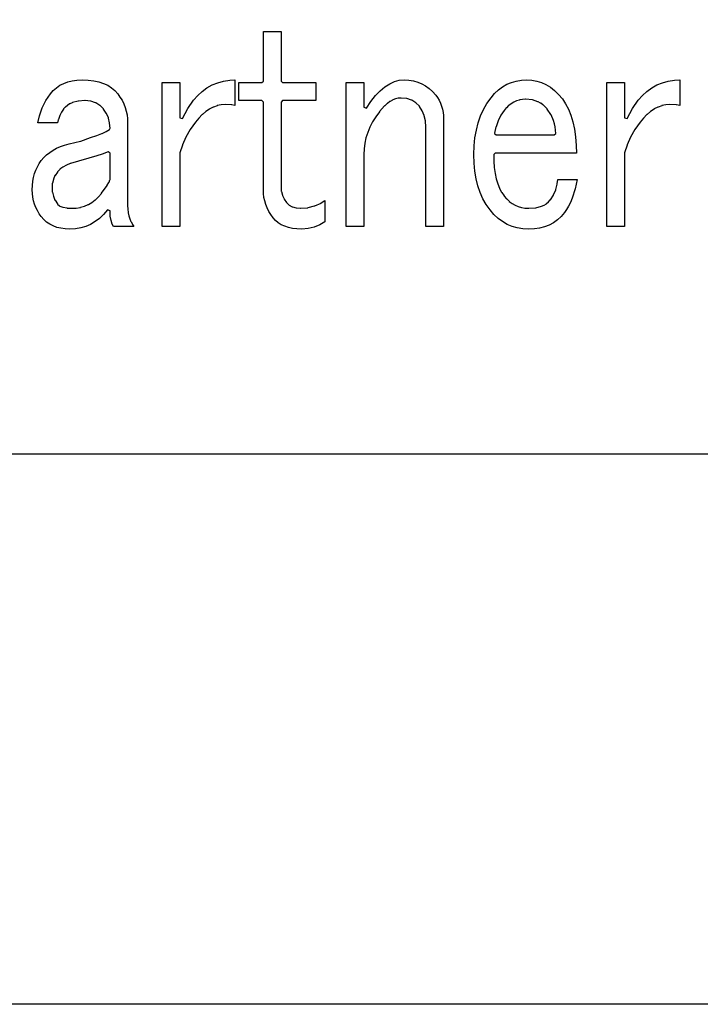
# Model space of a CAD drawing. Extents: x -19 to 391, y -43 to 244.
# Tile 13 of 31: x 353.43 to 359.61, y -43.18 to -34.24. Entities that reach past the tile are written whole.
import ezdxf

# ---------------------------------------------------------------- set-up
doc = ezdxf.new("R2010")
doc.units = 0
doc.layers.add('BOARD_GEOMETRY_DIMENSION', color=2, linetype='CONTINUOUS')
doc.layers.add('BOARD_GEOMETRY_SILKSCREEN_TOP', color=1, linetype='CONTINUOUS')

msp = doc.modelspace()

# ---------------------------------------------------------------- linework, layer by layer
at = {"layer": 'BOARD_GEOMETRY_DIMENSION'}
for points in [[(-19.05, -43.18), (-19.05, 243.819934), (390.949942, 243.819934), (390.949942, -43.18)], [(355.99116, -36.138866), (355.947726, -36.137088), (355.90734, -36.13277), (355.870002, -36.124388), (355.836474, -36.112958), (355.80574, -36.098988), (355.778054, -36.0807), (355.753924, -36.060888), (355.732842, -36.036758), (355.711252, -36.007294), (355.693218, -35.977576), (355.676962, -35.946588), (355.665024, -35.915092), (355.655118, -35.883088), (355.647752, -35.850576), (355.643942, -35.816794), (355.642672, -35.781996), (355.642672, -34.98469), (355.629972, -34.97199), (355.41966, -34.97199), (355.41966, -34.80689), (355.629972, -34.80689), (355.642672, -34.79419), (355.642672, -34.342578), (355.802946, -34.342578), (355.802946, -34.79419), (355.815646, -34.80689), (356.11816, -34.80689), (356.11816, -34.97199), (355.815646, -34.97199), (355.802946, -34.98469), (355.802946, -35.75939), (355.80574, -35.794696), (355.806248, -35.796982), (355.815138, -35.830764), (355.815646, -35.832288), (355.830124, -35.864292), (355.83114, -35.866578), (355.85146, -35.896296), (355.853238, -35.898582), (355.874828, -35.919918), (355.877622, -35.921696), (355.9048, -35.936682), (355.90734, -35.93719), (355.939852, -35.946588), (355.9429, -35.947096), (355.981254, -35.94989), (355.983794, -35.94989), (356.046786, -35.944302), (356.048818, -35.943794), (356.108254, -35.9283), (356.110794, -35.927792), (356.167436, -35.901884), (356.16896, -35.901122), (356.202234, -35.878262), (356.202234, -36.07308), (356.15626, -36.100258), (356.10419, -36.121594), (356.049326, -36.134294)], [(353.883722, -36.138866), (353.841558, -36.137088), (353.802696, -36.1315), (353.766628, -36.122864), (353.7331, -36.110418), (353.701858, -36.09467), (353.673664, -36.074604), (353.647756, -36.05149), (353.624642, -36.02482), (353.605592, -35.998658), (353.589082, -35.970972), (353.574858, -35.942524), (353.563936, -35.912298), (353.555046, -35.881818), (353.548696, -35.850068), (353.544632, -35.816794), (353.543362, -35.781996), (353.544632, -35.74288), (353.548696, -35.70478), (353.555046, -35.668966), (353.563936, -35.634676), (353.574858, -35.602672), (353.589336, -35.572192), (353.605592, -35.54349), (353.624642, -35.516566), (353.647502, -35.489388), (353.673664, -35.463988), (353.70135, -35.44189), (353.732338, -35.42157), (353.764596, -35.40379), (353.799902, -35.389058), (353.83724, -35.376866), (353.877626, -35.36569), (353.98202, -35.339782), (353.983036, -35.339274), (354.07346, -35.306), (354.129086, -35.288982), (354.129848, -35.288728), (354.176076, -35.270694), (354.177092, -35.270186), (354.214176, -35.252914), (354.2157, -35.251898), (354.24364, -35.233864), (354.249482, -35.222688), (354.249482, -35.22218), (354.245926, -35.175698), (354.245164, -35.174174), (354.23475, -35.130486), (354.234242, -35.1282), (354.216462, -35.088576), (354.2157, -35.086798), (354.191062, -35.04946), (354.190046, -35.047428), (354.15855, -35.016186), (354.156772, -35.014662), (354.120196, -34.991802), (354.117402, -34.990786), (354.07473, -34.977324), (354.07219, -34.976816), (354.024184, -34.97199), (354.021898, -34.97199), (353.9617, -34.976562), (353.95916, -34.97707), (353.907852, -34.990278), (353.906074, -34.991294), (353.883976, -35.0012), (353.882452, -35.00247), (353.862894, -35.014662), (353.861624, -35.015678), (353.844098, -35.029902), (353.842828, -35.031426), (353.827842, -35.047682), (353.826826, -35.04946), (353.8093, -35.075622), (353.808284, -35.076892), (353.793298, -35.107626), (353.79279, -35.108388), (353.78009, -35.143694), (353.779582, -35.144964), (353.771454, -35.174428), (353.593146, -35.174428), (353.60737, -35.110674), (353.633278, -35.037776), (353.666298, -34.97072), (353.707954, -34.908998), (353.733354, -34.879788), (353.762818, -34.854388), (353.79406, -34.832798), (353.82835, -34.815018), (353.865688, -34.800794), (353.90582, -34.790888), (353.948746, -34.784792), (353.995228, -34.783268), (354.050092, -34.784792), (354.100892, -34.790888), (354.147374, -34.800794), (354.190046, -34.815272), (354.228146, -34.832798), (354.262436, -34.854388), (354.292662, -34.879788), (354.319586, -34.908998), (354.339652, -34.93897), (354.358702, -34.969196), (354.374196, -35.000692), (354.386896, -35.033458), (354.396802, -35.066986), (354.40366, -35.102292), (354.408232, -35.13836), (354.409502, -35.17519), (354.409502, -35.924998), (354.410772, -35.957764), (354.410772, -35.95878), (354.414328, -35.988498), (354.414582, -35.989768), (354.42017, -36.018216), (354.420424, -36.019486), (354.428552, -36.045394), (354.42906, -36.045902), (354.439474, -36.070794), (354.440236, -36.072572), (354.452936, -36.094924), (354.453698, -36.095686), (354.46716, -36.11499), (354.280978, -36.11499), (354.26904, -36.095178), (354.258372, -36.062158), (354.25126, -36.021518), (354.249482, -35.971988), (354.22713, -35.964622), (354.191062, -36.006278), (354.154232, -36.041584), (354.114354, -36.071302), (354.072698, -36.095686), (354.028756, -36.11499), (353.983036, -36.12769), (353.934522, -36.136072)], [(354.722938, -36.11499), (354.722938, -34.80689), (354.882958, -34.80689), (354.882958, -35.127692), (354.907342, -35.133788), (354.955602, -35.044888), (355.008434, -34.968688), (355.046026, -34.925), (355.08692, -34.887662), (355.130354, -34.855658), (355.177598, -34.829496), (355.227636, -34.809684), (355.28123, -34.794698), (355.337618, -34.786316), (355.384354, -34.783776), (355.384354, -35.016694), (355.355652, -35.010598), (355.354128, -35.010598), (355.295962, -35.007296), (355.294438, -35.007296), (355.259894, -35.01009), (355.257862, -35.01009), (355.22408, -35.017202), (355.222302, -35.018218), (355.188774, -35.029902), (355.18725, -35.031172), (355.154738, -35.047682), (355.15296, -35.04819), (355.120956, -35.070288), (355.120194, -35.070796), (355.088444, -35.097974), (355.087682, -35.098482), (355.056694, -35.130486), (355.055932, -35.130994), (355.025452, -35.167062), (355.025198, -35.168078), (354.9777, -35.234372), (354.977192, -35.235388), (354.938584, -35.302698), (354.937822, -35.304222), (354.907342, -35.373818), (354.906834, -35.375088), (354.884228, -35.445192), (354.882958, -35.449002), (354.882958, -36.11499)], [(356.394258, -36.11499), (356.394258, -34.80689), (356.555294, -34.80689), (356.555294, -35.032188), (356.578154, -35.0393), (356.619556, -34.978594), (356.661974, -34.926524), (356.704392, -34.882582), (356.747318, -34.84626), (356.78999, -34.818828), (356.832662, -34.799016), (356.87635, -34.787078), (356.9208, -34.783268), (356.964488, -34.7853), (357.006144, -34.792158), (357.04526, -34.80308), (357.082344, -34.818066), (357.116888, -34.837624), (357.1494, -34.860992), (357.179626, -34.889186), (357.208074, -34.92119), (357.224838, -34.944558), (357.238554, -34.969196), (357.251, -34.995104), (357.26116, -35.021774), (357.269542, -35.049714), (357.27513, -35.078416), (357.278686, -35.108388), (357.279702, -35.139884), (357.279702, -36.11499), (357.119174, -36.11499), (357.119174, -35.209988), (357.115618, -35.159188), (357.114856, -35.156902), (357.104696, -35.11042), (357.104442, -35.108388), (357.086662, -35.06597), (357.0859, -35.063684), (357.061262, -35.025584), (357.059992, -35.023298), (357.02875, -34.992564), (357.026718, -34.990786), (356.990396, -34.96818), (356.987348, -34.966402), (356.94493, -34.953194), (356.94239, -34.952686), (356.89413, -34.948368), (356.891844, -34.948368), (356.86873, -34.9504), (356.866698, -34.9504), (356.843584, -34.955988), (356.841552, -34.956496), (356.818438, -34.965894), (356.81666, -34.966402), (356.7938, -34.979864), (356.79253, -34.980626), (356.769162, -34.99739), (356.7684, -34.997898), (356.745032, -35.01898), (356.743762, -35.019488), (356.698042, -35.071558), (356.697026, -35.072828), (356.663752, -35.117786), (356.663498, -35.118802), (356.63505, -35.164776), (356.634796, -35.165284), (356.61092, -35.212274), (356.610158, -35.212782), (356.590854, -35.260026), (356.5906, -35.260788), (356.574852, -35.308794), (356.574598, -35.310318), (356.564184, -35.358578), (356.56393, -35.359594), (356.55758, -35.409378), (356.55758, -35.410394), (356.555294, -35.460686), (356.555294, -36.11499)], [(358.053894, -36.138866), (358.0003, -36.136072), (357.949754, -36.12769), (357.902256, -36.11499), (357.857298, -36.095686), (357.814626, -36.071302), (357.774494, -36.041584), (357.736648, -36.006278), (357.701596, -35.964876), (357.667052, -35.91687), (357.637842, -35.863784), (357.612696, -35.806888), (357.592376, -35.746182), (357.57612, -35.681158), (357.564944, -35.612324), (357.557832, -35.539172), (357.5558, -35.461194), (357.558086, -35.383978), (357.565198, -35.309302), (357.577644, -35.23996), (357.594154, -35.173158), (357.616252, -35.110928), (357.642922, -35.051492), (357.674164, -34.996882), (357.710994, -34.945066), (357.743252, -34.907474), (357.77805, -34.8742), (357.815642, -34.846768), (357.854758, -34.8234), (357.89616, -34.806382), (357.940356, -34.793682), (357.986584, -34.786062), (358.035098, -34.783268), (358.081834, -34.786062), (358.126284, -34.79419), (358.168702, -34.807398), (358.20985, -34.826194), (358.249982, -34.851086), (358.288082, -34.880296), (358.32415, -34.915602), (358.359456, -34.956496), (358.38892, -35.000184), (358.414828, -35.048698), (358.436672, -35.10407), (358.454452, -35.16376), (358.468676, -35.2298), (358.478836, -35.301428), (358.484932, -35.37839), (358.486456, -35.448494), (357.74757, -35.448494), (357.73487, -35.461194), (357.73614, -35.5219), (357.736394, -35.522916), (357.73995, -35.578796), (357.740458, -35.580066), (357.747824, -35.63239), (357.747824, -35.632898), (357.758238, -35.681158), (357.758492, -35.682174), (357.771192, -35.726624), (357.7717, -35.727386), (357.787702, -35.767772), (357.787956, -35.768788), (357.806752, -35.804602), (357.808022, -35.806126), (357.829358, -35.837622), (357.830628, -35.838384), (357.852218, -35.863784), (357.853234, -35.864292), (357.876094, -35.88639), (357.876856, -35.886898), (357.901748, -35.905694), (357.903018, -35.906964), (357.928926, -35.921188), (357.930196, -35.922458), (357.957628, -35.933888), (357.958898, -35.934396), (357.987854, -35.943286), (357.989632, -35.943286), (358.01935, -35.948366), (358.021128, -35.948366), (358.053386, -35.94989), (358.054656, -35.94989), (358.114854, -35.945572), (358.117394, -35.945318), (358.168448, -35.931602), (358.170226, -35.931094), (358.192324, -35.921188), (358.194102, -35.92068), (358.21366, -35.90798), (358.215184, -35.907218), (358.232202, -35.892486), (358.23398, -35.89147), (358.24922, -35.874198), (358.250236, -35.872928), (358.27843, -35.829494), (358.2797, -35.82797), (358.299258, -35.781488), (358.300528, -35.779202), (358.31272, -35.730688), (358.312974, -35.728402), (358.316276, -35.68827), (358.49306, -35.68827), (358.475026, -35.772598), (358.448102, -35.858958), (358.432354, -35.896296), (358.415844, -35.930586), (358.397302, -35.961828), (358.377998, -35.98926), (358.346756, -36.02482), (358.31399, -36.054792), (358.27716, -36.0807), (358.238552, -36.101782), (358.196896, -36.117784), (358.152192, -36.129722), (358.104694, -36.13658)], [(358.762554, -36.11499), (358.762554, -34.80689), (358.92359, -34.80689), (358.92359, -35.127692), (358.946958, -35.133788), (358.995472, -35.044888), (359.04805, -34.968688), (359.085896, -34.925), (359.127044, -34.887662), (359.170732, -34.855658), (359.217722, -34.829496), (359.267252, -34.809684), (359.3211, -34.794698), (359.377742, -34.786316), (359.424986, -34.783776), (359.424986, -35.016694), (359.39603, -35.010598), (359.393998, -35.010598), (359.336086, -35.007296), (359.334054, -35.007296), (359.299256, -35.01009), (359.297986, -35.01009), (359.263696, -35.017202), (359.262426, -35.018218), (359.228898, -35.029902), (359.227374, -35.031172), (359.194354, -35.047682), (359.193592, -35.04819), (359.16108, -35.070288), (359.159556, -35.070796), (359.12806, -35.097974), (359.127298, -35.098482), (359.096056, -35.130486), (359.095802, -35.130994), (359.06583, -35.167062), (359.065322, -35.168078), (359.017824, -35.234372), (359.017062, -35.235388), (358.9782, -35.302698), (358.977946, -35.304222), (358.946958, -35.373818), (358.94645, -35.375088), (358.924098, -35.445192), (358.92359, -35.449002), (358.92359, -36.11499)], [(357.75646, -35.283394), (358.285796, -35.283394), (358.298496, -35.270694), (358.298496, -35.270186), (358.29748, -35.240976), (358.29748, -35.23996), (358.293924, -35.211258), (358.29367, -35.209988), (358.287828, -35.181794), (358.287574, -35.181286), (358.2797, -35.1536), (358.278938, -35.152584), (358.255824, -35.10026), (358.254554, -35.098482), (358.222296, -35.04946), (358.22128, -35.047682), (358.203754, -35.028378), (358.202992, -35.02787), (358.184196, -35.010598), (358.182926, -35.009582), (358.162098, -34.995104), (358.160828, -34.994088), (358.13873, -34.982658), (358.136444, -34.981388), (358.086152, -34.965894), (358.083358, -34.965386), (358.027478, -34.959798), (358.025446, -34.959798), (357.997252, -34.961576), (357.99649, -34.962084), (357.970328, -34.965894), (357.96855, -34.966402), (357.94315, -34.974276), (357.942388, -34.974784), (357.918258, -34.985198), (357.917242, -34.98596), (357.894382, -34.999676), (357.892858, -35.000184), (357.871776, -35.016694), (357.870252, -35.017202), (357.85044, -35.03676), (357.849678, -35.037776), (357.830628, -35.060128), (357.829358, -35.06089), (357.799894, -35.105086), (357.775002, -35.155124), (357.774748, -35.156394), (357.75646, -35.20948), (357.755952, -35.211258), (357.74376, -35.2679), (357.74376, -35.270694)], [(353.901502, -35.94989), (353.903026, -35.94989), (353.941634, -35.947604), (353.94265, -35.947604), (353.979988, -35.941762), (353.98075, -35.941), (354.016056, -35.931094), (354.017834, -35.930586), (354.050854, -35.916362), (354.052632, -35.915092), (354.084128, -35.89782), (354.085398, -35.896296), (354.11537, -35.87369), (354.116386, -35.873182), (354.144326, -35.846766), (354.145342, -35.845496), (354.171758, -35.814762), (354.17252, -35.813492), (354.223828, -35.742626), (354.22459, -35.741102), (354.239576, -35.714686), (354.240338, -35.713162), (354.247958, -35.69208), (354.249482, -35.687), (354.249482, -35.449002), (354.231956, -35.437572), (354.178362, -35.457892), (354.130356, -35.472878), (353.889056, -35.543998), (353.888548, -35.543998), (353.853496, -35.558222), (353.822, -35.574986), (353.820476, -35.575494), (353.794822, -35.59556), (353.793044, -35.597084), (353.771962, -35.619182), (353.7712, -35.62096), (353.750626, -35.651694), (353.749356, -35.653472), (353.735132, -35.685222), (353.734624, -35.687), (353.725734, -35.720782), (353.725226, -35.722814), (353.722432, -35.757104), (353.722432, -35.75939), (353.725226, -35.800284), (353.725734, -35.802062), (353.73437, -35.838892), (353.735132, -35.841178), (353.749356, -35.875722), (353.750626, -35.8775), (353.7712, -35.908488), (353.773232, -35.911282), (353.790758, -35.926776), (353.79406, -35.929062), (353.82073, -35.939984), (353.82327, -35.940492), (353.857052, -35.947096), (353.859338, -35.947604)]]:
    msp.add_lwpolyline(points, close=True, dxfattribs=at)
msp.add_lwpolyline([(-14.05001, -38.179756), (385.949952, -38.179756)], dxfattribs=at)
at = {"layer": 'BOARD_GEOMETRY_SILKSCREEN_TOP'}
for points in [[(-19.05, -43.18), (-19.05, 243.819934), (390.949942, 243.819934), (390.949942, -43.18)], [(355.99116, -36.138866), (355.947726, -36.137088), (355.90734, -36.13277), (355.870002, -36.124388), (355.836474, -36.112958), (355.80574, -36.098988), (355.778054, -36.0807), (355.753924, -36.060888), (355.732842, -36.036758), (355.711252, -36.007294), (355.693218, -35.977576), (355.676962, -35.946588), (355.665024, -35.915092), (355.655118, -35.883088), (355.647752, -35.850576), (355.643942, -35.816794), (355.642672, -35.781996), (355.642672, -34.98469), (355.629972, -34.97199), (355.41966, -34.97199), (355.41966, -34.80689), (355.629972, -34.80689), (355.642672, -34.79419), (355.642672, -34.342578), (355.802946, -34.342578), (355.802946, -34.79419), (355.815646, -34.80689), (356.11816, -34.80689), (356.11816, -34.97199), (355.815646, -34.97199), (355.802946, -34.98469), (355.802946, -35.75939), (355.80574, -35.794696), (355.806248, -35.796982), (355.815138, -35.830764), (355.815646, -35.832288), (355.830124, -35.864292), (355.83114, -35.866578), (355.85146, -35.896296), (355.853238, -35.898582), (355.874828, -35.919918), (355.877622, -35.921696), (355.9048, -35.936682), (355.90734, -35.93719), (355.939852, -35.946588), (355.9429, -35.947096), (355.981254, -35.94989), (355.983794, -35.94989), (356.046786, -35.944302), (356.048818, -35.943794), (356.108254, -35.9283), (356.110794, -35.927792), (356.167436, -35.901884), (356.16896, -35.901122), (356.202234, -35.878262), (356.202234, -36.07308), (356.15626, -36.100258), (356.10419, -36.121594), (356.049326, -36.134294)], [(353.883722, -36.138866), (353.841558, -36.137088), (353.802696, -36.1315), (353.766628, -36.122864), (353.7331, -36.110418), (353.701858, -36.09467), (353.673664, -36.074604), (353.647756, -36.05149), (353.624642, -36.02482), (353.605592, -35.998658), (353.589082, -35.970972), (353.574858, -35.942524), (353.563936, -35.912298), (353.555046, -35.881818), (353.548696, -35.850068), (353.544632, -35.816794), (353.543362, -35.781996), (353.544632, -35.74288), (353.548696, -35.70478), (353.555046, -35.668966), (353.563936, -35.634676), (353.574858, -35.602672), (353.589336, -35.572192), (353.605592, -35.54349), (353.624642, -35.516566), (353.647502, -35.489388), (353.673664, -35.463988), (353.70135, -35.44189), (353.732338, -35.42157), (353.764596, -35.40379), (353.799902, -35.389058), (353.83724, -35.376866), (353.877626, -35.36569), (353.98202, -35.339782), (353.983036, -35.339274), (354.07346, -35.306), (354.129086, -35.288982), (354.129848, -35.288728), (354.176076, -35.270694), (354.177092, -35.270186), (354.214176, -35.252914), (354.2157, -35.251898), (354.24364, -35.233864), (354.249482, -35.222688), (354.249482, -35.22218), (354.245926, -35.175698), (354.245164, -35.174174), (354.23475, -35.130486), (354.234242, -35.1282), (354.216462, -35.088576), (354.2157, -35.086798), (354.191062, -35.04946), (354.190046, -35.047428), (354.15855, -35.016186), (354.156772, -35.014662), (354.120196, -34.991802), (354.117402, -34.990786), (354.07473, -34.977324), (354.07219, -34.976816), (354.024184, -34.97199), (354.021898, -34.97199), (353.9617, -34.976562), (353.95916, -34.97707), (353.907852, -34.990278), (353.906074, -34.991294), (353.883976, -35.0012), (353.882452, -35.00247), (353.862894, -35.014662), (353.861624, -35.015678), (353.844098, -35.029902), (353.842828, -35.031426), (353.827842, -35.047682), (353.826826, -35.04946), (353.8093, -35.075622), (353.808284, -35.076892), (353.793298, -35.107626), (353.79279, -35.108388), (353.78009, -35.143694), (353.779582, -35.144964), (353.771454, -35.174428), (353.593146, -35.174428), (353.60737, -35.110674), (353.633278, -35.037776), (353.666298, -34.97072), (353.707954, -34.908998), (353.733354, -34.879788), (353.762818, -34.854388), (353.79406, -34.832798), (353.82835, -34.815018), (353.865688, -34.800794), (353.90582, -34.790888), (353.948746, -34.784792), (353.995228, -34.783268), (354.050092, -34.784792), (354.100892, -34.790888), (354.147374, -34.800794), (354.190046, -34.815272), (354.228146, -34.832798), (354.262436, -34.854388), (354.292662, -34.879788), (354.319586, -34.908998), (354.339652, -34.93897), (354.358702, -34.969196), (354.374196, -35.000692), (354.386896, -35.033458), (354.396802, -35.066986), (354.40366, -35.102292), (354.408232, -35.13836), (354.409502, -35.17519), (354.409502, -35.924998), (354.410772, -35.957764), (354.410772, -35.95878), (354.414328, -35.988498), (354.414582, -35.989768), (354.42017, -36.018216), (354.420424, -36.019486), (354.428552, -36.045394), (354.42906, -36.045902), (354.439474, -36.070794), (354.440236, -36.072572), (354.452936, -36.094924), (354.453698, -36.095686), (354.46716, -36.11499), (354.280978, -36.11499), (354.26904, -36.095178), (354.258372, -36.062158), (354.25126, -36.021518), (354.249482, -35.971988), (354.22713, -35.964622), (354.191062, -36.006278), (354.154232, -36.041584), (354.114354, -36.071302), (354.072698, -36.095686), (354.028756, -36.11499), (353.983036, -36.12769), (353.934522, -36.136072)], [(354.722938, -36.11499), (354.722938, -34.80689), (354.882958, -34.80689), (354.882958, -35.127692), (354.907342, -35.133788), (354.955602, -35.044888), (355.008434, -34.968688), (355.046026, -34.925), (355.08692, -34.887662), (355.130354, -34.855658), (355.177598, -34.829496), (355.227636, -34.809684), (355.28123, -34.794698), (355.337618, -34.786316), (355.384354, -34.783776), (355.384354, -35.016694), (355.355652, -35.010598), (355.354128, -35.010598), (355.295962, -35.007296), (355.294438, -35.007296), (355.259894, -35.01009), (355.257862, -35.01009), (355.22408, -35.017202), (355.222302, -35.018218), (355.188774, -35.029902), (355.18725, -35.031172), (355.154738, -35.047682), (355.15296, -35.04819), (355.120956, -35.070288), (355.120194, -35.070796), (355.088444, -35.097974), (355.087682, -35.098482), (355.056694, -35.130486), (355.055932, -35.130994), (355.025452, -35.167062), (355.025198, -35.168078), (354.9777, -35.234372), (354.977192, -35.235388), (354.938584, -35.302698), (354.937822, -35.304222), (354.907342, -35.373818), (354.906834, -35.375088), (354.884228, -35.445192), (354.882958, -35.449002), (354.882958, -36.11499)], [(356.394258, -36.11499), (356.394258, -34.80689), (356.555294, -34.80689), (356.555294, -35.032188), (356.578154, -35.0393), (356.619556, -34.978594), (356.661974, -34.926524), (356.704392, -34.882582), (356.747318, -34.84626), (356.78999, -34.818828), (356.832662, -34.799016), (356.87635, -34.787078), (356.9208, -34.783268), (356.964488, -34.7853), (357.006144, -34.792158), (357.04526, -34.80308), (357.082344, -34.818066), (357.116888, -34.837624), (357.1494, -34.860992), (357.179626, -34.889186), (357.208074, -34.92119), (357.224838, -34.944558), (357.238554, -34.969196), (357.251, -34.995104), (357.26116, -35.021774), (357.269542, -35.049714), (357.27513, -35.078416), (357.278686, -35.108388), (357.279702, -35.139884), (357.279702, -36.11499), (357.119174, -36.11499), (357.119174, -35.209988), (357.115618, -35.159188), (357.114856, -35.156902), (357.104696, -35.11042), (357.104442, -35.108388), (357.086662, -35.06597), (357.0859, -35.063684), (357.061262, -35.025584), (357.059992, -35.023298), (357.02875, -34.992564), (357.026718, -34.990786), (356.990396, -34.96818), (356.987348, -34.966402), (356.94493, -34.953194), (356.94239, -34.952686), (356.89413, -34.948368), (356.891844, -34.948368), (356.86873, -34.9504), (356.866698, -34.9504), (356.843584, -34.955988), (356.841552, -34.956496), (356.818438, -34.965894), (356.81666, -34.966402), (356.7938, -34.979864), (356.79253, -34.980626), (356.769162, -34.99739), (356.7684, -34.997898), (356.745032, -35.01898), (356.743762, -35.019488), (356.698042, -35.071558), (356.697026, -35.072828), (356.663752, -35.117786), (356.663498, -35.118802), (356.63505, -35.164776), (356.634796, -35.165284), (356.61092, -35.212274), (356.610158, -35.212782), (356.590854, -35.260026), (356.5906, -35.260788), (356.574852, -35.308794), (356.574598, -35.310318), (356.564184, -35.358578), (356.56393, -35.359594), (356.55758, -35.409378), (356.55758, -35.410394), (356.555294, -35.460686), (356.555294, -36.11499)], [(358.053894, -36.138866), (358.0003, -36.136072), (357.949754, -36.12769), (357.902256, -36.11499), (357.857298, -36.095686), (357.814626, -36.071302), (357.774494, -36.041584), (357.736648, -36.006278), (357.701596, -35.964876), (357.667052, -35.91687), (357.637842, -35.863784), (357.612696, -35.806888), (357.592376, -35.746182), (357.57612, -35.681158), (357.564944, -35.612324), (357.557832, -35.539172), (357.5558, -35.461194), (357.558086, -35.383978), (357.565198, -35.309302), (357.577644, -35.23996), (357.594154, -35.173158), (357.616252, -35.110928), (357.642922, -35.051492), (357.674164, -34.996882), (357.710994, -34.945066), (357.743252, -34.907474), (357.77805, -34.8742), (357.815642, -34.846768), (357.854758, -34.8234), (357.89616, -34.806382), (357.940356, -34.793682), (357.986584, -34.786062), (358.035098, -34.783268), (358.081834, -34.786062), (358.126284, -34.79419), (358.168702, -34.807398), (358.20985, -34.826194), (358.249982, -34.851086), (358.288082, -34.880296), (358.32415, -34.915602), (358.359456, -34.956496), (358.38892, -35.000184), (358.414828, -35.048698), (358.436672, -35.10407), (358.454452, -35.16376), (358.468676, -35.2298), (358.478836, -35.301428), (358.484932, -35.37839), (358.486456, -35.448494), (357.74757, -35.448494), (357.73487, -35.461194), (357.73614, -35.5219), (357.736394, -35.522916), (357.73995, -35.578796), (357.740458, -35.580066), (357.747824, -35.63239), (357.747824, -35.632898), (357.758238, -35.681158), (357.758492, -35.682174), (357.771192, -35.726624), (357.7717, -35.727386), (357.787702, -35.767772), (357.787956, -35.768788), (357.806752, -35.804602), (357.808022, -35.806126), (357.829358, -35.837622), (357.830628, -35.838384), (357.852218, -35.863784), (357.853234, -35.864292), (357.876094, -35.88639), (357.876856, -35.886898), (357.901748, -35.905694), (357.903018, -35.906964), (357.928926, -35.921188), (357.930196, -35.922458), (357.957628, -35.933888), (357.958898, -35.934396), (357.987854, -35.943286), (357.989632, -35.943286), (358.01935, -35.948366), (358.021128, -35.948366), (358.053386, -35.94989), (358.054656, -35.94989), (358.114854, -35.945572), (358.117394, -35.945318), (358.168448, -35.931602), (358.170226, -35.931094), (358.192324, -35.921188), (358.194102, -35.92068), (358.21366, -35.90798), (358.215184, -35.907218), (358.232202, -35.892486), (358.23398, -35.89147), (358.24922, -35.874198), (358.250236, -35.872928), (358.27843, -35.829494), (358.2797, -35.82797), (358.299258, -35.781488), (358.300528, -35.779202), (358.31272, -35.730688), (358.312974, -35.728402), (358.316276, -35.68827), (358.49306, -35.68827), (358.475026, -35.772598), (358.448102, -35.858958), (358.432354, -35.896296), (358.415844, -35.930586), (358.397302, -35.961828), (358.377998, -35.98926), (358.346756, -36.02482), (358.31399, -36.054792), (358.27716, -36.0807), (358.238552, -36.101782), (358.196896, -36.117784), (358.152192, -36.129722), (358.104694, -36.13658)], [(358.762554, -36.11499), (358.762554, -34.80689), (358.92359, -34.80689), (358.92359, -35.127692), (358.946958, -35.133788), (358.995472, -35.044888), (359.04805, -34.968688), (359.085896, -34.925), (359.127044, -34.887662), (359.170732, -34.855658), (359.217722, -34.829496), (359.267252, -34.809684), (359.3211, -34.794698), (359.377742, -34.786316), (359.424986, -34.783776), (359.424986, -35.016694), (359.39603, -35.010598), (359.393998, -35.010598), (359.336086, -35.007296), (359.334054, -35.007296), (359.299256, -35.01009), (359.297986, -35.01009), (359.263696, -35.017202), (359.262426, -35.018218), (359.228898, -35.029902), (359.227374, -35.031172), (359.194354, -35.047682), (359.193592, -35.04819), (359.16108, -35.070288), (359.159556, -35.070796), (359.12806, -35.097974), (359.127298, -35.098482), (359.096056, -35.130486), (359.095802, -35.130994), (359.06583, -35.167062), (359.065322, -35.168078), (359.017824, -35.234372), (359.017062, -35.235388), (358.9782, -35.302698), (358.977946, -35.304222), (358.946958, -35.373818), (358.94645, -35.375088), (358.924098, -35.445192), (358.92359, -35.449002), (358.92359, -36.11499)], [(357.75646, -35.283394), (358.285796, -35.283394), (358.298496, -35.270694), (358.298496, -35.270186), (358.29748, -35.240976), (358.29748, -35.23996), (358.293924, -35.211258), (358.29367, -35.209988), (358.287828, -35.181794), (358.287574, -35.181286), (358.2797, -35.1536), (358.278938, -35.152584), (358.255824, -35.10026), (358.254554, -35.098482), (358.222296, -35.04946), (358.22128, -35.047682), (358.203754, -35.028378), (358.202992, -35.02787), (358.184196, -35.010598), (358.182926, -35.009582), (358.162098, -34.995104), (358.160828, -34.994088), (358.13873, -34.982658), (358.136444, -34.981388), (358.086152, -34.965894), (358.083358, -34.965386), (358.027478, -34.959798), (358.025446, -34.959798), (357.997252, -34.961576), (357.99649, -34.962084), (357.970328, -34.965894), (357.96855, -34.966402), (357.94315, -34.974276), (357.942388, -34.974784), (357.918258, -34.985198), (357.917242, -34.98596), (357.894382, -34.999676), (357.892858, -35.000184), (357.871776, -35.016694), (357.870252, -35.017202), (357.85044, -35.03676), (357.849678, -35.037776), (357.830628, -35.060128), (357.829358, -35.06089), (357.799894, -35.105086), (357.775002, -35.155124), (357.774748, -35.156394), (357.75646, -35.20948), (357.755952, -35.211258), (357.74376, -35.2679), (357.74376, -35.270694)], [(353.901502, -35.94989), (353.903026, -35.94989), (353.941634, -35.947604), (353.94265, -35.947604), (353.979988, -35.941762), (353.98075, -35.941), (354.016056, -35.931094), (354.017834, -35.930586), (354.050854, -35.916362), (354.052632, -35.915092), (354.084128, -35.89782), (354.085398, -35.896296), (354.11537, -35.87369), (354.116386, -35.873182), (354.144326, -35.846766), (354.145342, -35.845496), (354.171758, -35.814762), (354.17252, -35.813492), (354.223828, -35.742626), (354.22459, -35.741102), (354.239576, -35.714686), (354.240338, -35.713162), (354.247958, -35.69208), (354.249482, -35.687), (354.249482, -35.449002), (354.231956, -35.437572), (354.178362, -35.457892), (354.130356, -35.472878), (353.889056, -35.543998), (353.888548, -35.543998), (353.853496, -35.558222), (353.822, -35.574986), (353.820476, -35.575494), (353.794822, -35.59556), (353.793044, -35.597084), (353.771962, -35.619182), (353.7712, -35.62096), (353.750626, -35.651694), (353.749356, -35.653472), (353.735132, -35.685222), (353.734624, -35.687), (353.725734, -35.720782), (353.725226, -35.722814), (353.722432, -35.757104), (353.722432, -35.75939), (353.725226, -35.800284), (353.725734, -35.802062), (353.73437, -35.838892), (353.735132, -35.841178), (353.749356, -35.875722), (353.750626, -35.8775), (353.7712, -35.908488), (353.773232, -35.911282), (353.790758, -35.926776), (353.79406, -35.929062), (353.82073, -35.939984), (353.82327, -35.940492), (353.857052, -35.947096), (353.859338, -35.947604)]]:
    msp.add_lwpolyline(points, close=True, dxfattribs=at)
msp.add_lwpolyline([(-14.05001, -38.179756), (385.949952, -38.179756)], dxfattribs=at)

doc.saveas('drawing.dxf')
